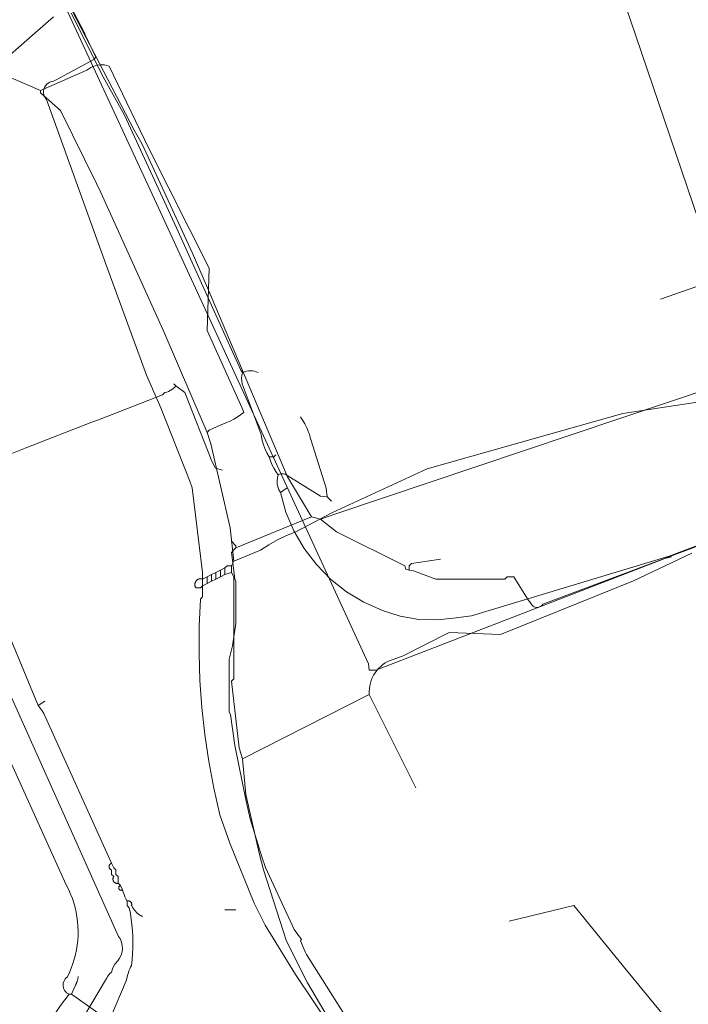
# Model space of a CAD drawing. Header units: inches. Extents: x 158416 to 160804, y 432611 to 437652.
# Tile 43 of 193: x 158571 to 158671, y 433233 to 433381. Entities that reach past the tile are written whole.
import ezdxf

# ---------------------------------------------------------------- set-up
doc = ezdxf.new("R2010")
doc.units = ezdxf.units.IN
doc.header["$MEASUREMENT"] = 0
doc.linetypes.add('COPIER_315', pattern=[0])
doc.linetypes.add('DASHDOT', pattern=[0])
for name, color, linetype in [('4.1-RIOOL-BESTAAND', 251, 'Continuous'), ('4.2-K&L-LAAGSPANNING', 10, 'Continuous'), ('4.2-K&L-LAGEDRUK GAS', 42, 'Continuous'), ('4.2-K&L-MIDDENSPANNING', 10, 'Continuous'), ('4.2-K&L-SIGNAAL KPN', 94, 'Continuous'), ('4.2-K&L-SIGNAAL UPC', 222, 'Continuous'), ('4.2-K&L-WATERLEIDING', 150, 'Continuous')]:
    doc.layers.add(name, color=color, linetype=linetype)

msp = doc.modelspace()

# ---------------------------------------------------------------- linework, layer by layer
at = {"layer": '4.1-RIOOL-BESTAAND', "linetype": 'COPIER_315', "lineweight": 0, "ltscale": 5}
for points in [[(158667, 433339, 0), (158695.67, 433349, 0), (158695.27, 433349.72, 0), (158694.93, 433350.47, 0), (158694.65, 433351.24, 0), (158694.43, 433352.03, 0), (158690.9, 433362.63, 0), (158690.72, 433362.94, 0), (158690.6, 433363.27, 0), (158690.53, 433363.62, 0), (158690.52, 433363.98, 0), (158690.56, 433364.33, 0), (158690.67, 433364.67, 0), (158707.7, 433370.23, 0), (158716.33, 433373, 0), (158717.77, 433368.37, 0), (158720.67, 433360, 0), (158725.03, 433361.57, 0), (158750.67, 433370.33, 0), (158751, 433370.67, 0), (158745.33, 433385.67, 0)], [(158572.6, 433218.03, 0), (158583.93, 433237.03, 0), (158584.13, 433237.39, 0), (158584.37, 433237.72, 0), (158584.67, 433238, 0), (158584.88, 433238.62, 0), (158585.19, 433239.19, 0), (158585.6, 433239.7, 0), (158585.88, 433240.1, 0), (158586.1, 433240.55, 0), (158586.24, 433241.02, 0), (158586.29, 433241.51, 0), (158586.27, 433242, 0), (158586.17, 433242.49, 0), (158585.99, 433242.94, 0), (158585.73, 433243.37, 0), (158552.1, 433318.37, 0), (158551.92, 433318.95, 0), (158551.66, 433319.49, 0), (158551.33, 433320, 0), (158529.33, 433367.67, 0)]]:
    msp.add_polyline3d(points, dxfattribs=at)
at = {"layer": '4.2-K&L-LAAGSPANNING', "linetype": 'DASHDOT', "lineweight": 0, "ltscale": 2}
for p, q in [((158573.67, 433278), (158574.67, 433278.67)), ((158601.67, 433247.33), (158603.33, 433247.33))]:
    msp.add_line(p, q, dxfattribs=at)
for points in [[(158614.67, 433306.33, 0), (158611.07, 433312.37, 0), (158599.07, 433340.7, 0), (158596.77, 433346.03, 0), (158589.26, 433362.28, 0), (158588.07, 433364.37, 0), (158572.92, 433393.61, 0)], [(158675, 433344.33, 0), (158674.43, 433345.7, 0), (158662.43, 433381.03, 0), (158661.67, 433383.33, 0)], [(158622.08, 433227.73, 0), (158613.93, 433240.63, 0), (158613.73, 433241.03, 0), (158613, 433242.67, 0), (158613.14, 433242.88, 0), (158612.08, 433244.4, 0), (158607.77, 433253.7, 0), (158607.23, 433255.3, 0), (158605.46, 433261.03, 0), (158604.88, 433263.64, 0), (158603.14, 433272.02, 0), (158602.53, 433276.65, 0), (158602.33, 433277, 0), (158602.33, 433285, 0), (158602.8, 433286.98, 0), (158603.33, 433290.33, 0), (158603.33, 433296.67, 0), (158603.14, 433297.02, 0), (158602.67, 433301, 0), (158603.33, 433301.67, 0), (158614.67, 433306.33, 0), (158616, 433306, 0), (158618.3, 433306.77, 0), (158682.03, 433328.22, 0)], [(158585.67, 433251.33, 0), (158585.67, 433252.33, 0), (158585.33, 433252.67, 0), (158585.33, 433253.33, 0), (158585, 433253.67, 0), (158584.67, 433254.33, 0), (158574.73, 433276.37, 0), (158574.52, 433276.81, 0), (158574.27, 433277.23, 0), (158573.98, 433277.63, 0), (158573.67, 433278, 0), (158566.33, 433295.67, 0), (158566, 433295.67, 0), (158565.86, 433296.41, 0), (158565.67, 433297.15, 0), (158565.45, 433297.88, 0), (158565.2, 433298.6, 0), (158564.9, 433299.3, 0), (158562.23, 433305.63, 0), (158555.27, 433318.97, 0), (158552.33, 433324.67, 0)], [(158616, 433306, 0), (158618.39, 433304.08, 0), (158628.67, 433299, 0), (158628.83, 433298.5, 0), (158629.33, 433298.33, 0), (158629.97, 433298.23, 0), (158633.33, 433297, 0), (158643.67, 433297, 0), (158644, 433297.33, 0), (158645, 433297.33, 0), (158647.08, 433294.05, 0), (158647.59, 433293.28, 0), (158647.68, 433293.14, 0), (158647.79, 433293.02, 0), (158647.92, 433292.91, 0), (158648.06, 433292.83, 0), (158648.22, 433292.77, 0), (158648.38, 433292.74, 0), (158648.55, 433292.73, 0), (158648.71, 433292.76, 0), (158648.87, 433292.81, 0), (158649.02, 433292.88, 0), (158649.15, 433292.98, 0), (158649.27, 433293.1, 0), (158649.37, 433293.23, 0), (158678, 433304, 0)], [(158603.33, 433301.67, 0), (158603.33, 433302, 0), (158602.67, 433302.67, 0)], [(158629.33, 433298.33, 0), (158629.33, 433299, 0), (158629.67, 433299.33, 0), (158633.7, 433299.93, 0), (158634, 433300, 0)], [(158584.33, 433230.67, 0), (158578.67, 433234.67, 0), (158578.33, 433234.67, 0), (158578.13, 433234.77, 0), (158577.94, 433234.91, 0), (158577.77, 433235.07, 0), (158577.63, 433235.25, 0), (158577.53, 433235.46, 0), (158577.45, 433235.68, 0), (158577.41, 433235.9, 0), (158577.4, 433236.13, 0), (158577.43, 433236.36, 0), (158577.5, 433236.59, 0), (158577.6, 433236.8, 0), (158577.73, 433236.99, 0), (158577.89, 433237.16, 0), (158578.07, 433237.3, 0), (158578.37, 433237.94, 0), (158578.64, 433238.6, 0), (158578.88, 433239.27, 0), (158579.09, 433239.95, 0), (158579.27, 433240.64, 0), (158579.42, 433241.34, 0), (158579.53, 433242.04, 0), (158579.6, 433242.75, 0), (158579.65, 433243.46, 0), (158579.66, 433244.17, 0), (158579.64, 433244.88, 0), (158579.58, 433245.59, 0), (158579.49, 433246.3, 0), (158579.37, 433247, 0), (158579.21, 433247.69, 0), (158579.02, 433248.38, 0), (158578.8, 433249.05, 0), (158578.54, 433249.72, 0), (158578.26, 433250.37, 0), (158577.94, 433251.01, 0), (158577.6, 433251.63, 0), (158567, 433275, 0)], [(158586.33, 433250.33, 0), (158586, 433251, 0), (158585.67, 433251.33, 0), (158585.62, 433251.33, 0), (158585.58, 433251.32, 0), (158585.54, 433251.32, 0), (158585.49, 433251.32, 0), (158585.45, 433251.32, 0), (158585.4, 433251.33, 0), (158585.36, 433251.34, 0), (158585.32, 433251.35, 0), (158585.28, 433251.37, 0), (158585.24, 433251.39, 0), (158585.2, 433251.41, 0), (158585.16, 433251.43, 0), (158585.13, 433251.46, 0), (158585.09, 433251.49, 0), (158585.06, 433251.52, 0), (158585.03, 433251.55, 0), (158585, 433251.59, 0), (158584.98, 433251.62, 0), (158584.96, 433251.66, 0), (158584.94, 433251.7, 0), (158584.92, 433251.74, 0), (158584.91, 433251.79, 0), (158584.9, 433251.83, 0), (158584.89, 433251.87, 0), (158584.88, 433251.92, 0), (158584.88, 433251.96, 0), (158584.88, 433252, 0), (158584.89, 433252.05, 0), (158584.9, 433252.09, 0), (158584.91, 433252.13, 0), (158584.92, 433252.18, 0), (158584.94, 433252.22, 0), (158584.95, 433252.26, 0), (158584.98, 433252.3, 0), (158585, 433252.33, 0), (158584.67, 433252.67, 0), (158584.67, 433253.33, 0), (158584.63, 433253.35, 0), (158584.59, 433253.36, 0), (158584.56, 433253.38, 0), (158584.53, 433253.41, 0), (158584.49, 433253.43, 0), (158584.46, 433253.46, 0), (158584.44, 433253.49, 0), (158584.41, 433253.52, 0), (158584.39, 433253.55, 0), (158584.37, 433253.58, 0), (158584.35, 433253.62, 0), (158584.34, 433253.66, 0), (158584.32, 433253.7, 0), (158584.32, 433253.73, 0), (158584.31, 433253.77, 0), (158584.31, 433253.81, 0), (158584.31, 433253.85, 0), (158584.31, 433253.89, 0), (158584.32, 433253.93, 0), (158584.32, 433253.97, 0), (158584.34, 433254.01, 0), (158584.35, 433254.05, 0), (158584.37, 433254.08, 0), (158584.39, 433254.12, 0), (158584.41, 433254.15, 0), (158584.44, 433254.18, 0), (158584.46, 433254.21, 0), (158584.49, 433254.24, 0), (158584.53, 433254.26, 0), (158584.56, 433254.28, 0), (158584.59, 433254.3, 0), (158584.63, 433254.32, 0), (158584.67, 433254.33, 0)], [(158584.6, 433231.37, 0), (158586.88, 433236.7, 0), (158587.12, 433237.64, 0), (158587.19, 433237.92, 0), (158587.28, 433238.2, 0), (158587.39, 433238.48, 0), (158587.52, 433238.74, 0), (158587.67, 433239, 0), (158587.76, 433239.87, 0), (158587.82, 433240.73, 0), (158587.86, 433241.61, 0), (158587.86, 433242.48, 0), (158587.84, 433243.35, 0), (158587.8, 433244.22, 0), (158587.72, 433245.08, 0), (158587.62, 433245.95, 0), (158587.49, 433246.81, 0), (158587.33, 433247.67, 0), (158587, 433248, 0), (158587, 433248.67, 0), (158586.83, 433248.98, 0), (158586.67, 433249.31, 0), (158586.54, 433249.64, 0), (158586.42, 433249.98, 0), (158586.33, 433250.33, 0), (158586.28, 433250.3, 0), (158586.22, 433250.28, 0), (158586.16, 433250.27, 0), (158586.09, 433250.28, 0), (158586.03, 433250.29, 0), (158585.97, 433250.31, 0), (158585.92, 433250.34, 0), (158585.87, 433250.38, 0), (158585.83, 433250.43, 0), (158585.79, 433250.48, 0), (158585.77, 433250.54, 0), (158585.76, 433250.6, 0), (158585.76, 433250.66, 0), (158585.76, 433250.73, 0), (158585.78, 433250.79, 0), (158585.81, 433250.84, 0), (158585.85, 433250.89, 0), (158585.89, 433250.94, 0), (158585.94, 433250.97, 0), (158586, 433251, 0)], [(158589.33, 433246.33, 0), (158589.26, 433246.37, 0), (158589.19, 433246.41, 0), (158589.12, 433246.44, 0), (158589.05, 433246.48, 0), (158588.98, 433246.53, 0), (158588.92, 433246.57, 0), (158588.85, 433246.61, 0), (158588.78, 433246.66, 0), (158588.72, 433246.71, 0), (158588.66, 433246.76, 0), (158588.59, 433246.81, 0), (158588.53, 433246.86, 0), (158588.47, 433246.91, 0), (158588.41, 433246.97, 0), (158588.36, 433247.02, 0), (158588.3, 433247.08, 0), (158588.25, 433247.14, 0), (158588.19, 433247.2, 0), (158588.14, 433247.26, 0), (158588.09, 433247.32, 0), (158588.04, 433247.39, 0), (158587.99, 433247.45, 0), (158587.95, 433247.52, 0), (158587.9, 433247.58, 0), (158587.86, 433247.65, 0), (158587.82, 433247.72, 0), (158587.78, 433247.79, 0), (158587.74, 433247.86, 0), (158587.7, 433247.93, 0), (158587.67, 433248, 0), (158587.68, 433248.03, 0), (158587.68, 433248.06, 0), (158587.69, 433248.09, 0), (158587.69, 433248.12, 0), (158587.69, 433248.15, 0), (158587.69, 433248.19, 0), (158587.69, 433248.22, 0), (158587.69, 433248.25, 0), (158587.68, 433248.28, 0), (158587.67, 433248.31, 0), (158587.66, 433248.34, 0), (158587.65, 433248.37, 0), (158587.64, 433248.4, 0), (158587.63, 433248.43, 0), (158587.61, 433248.45, 0), (158587.59, 433248.48, 0), (158587.57, 433248.5, 0), (158587.55, 433248.53, 0), (158587.53, 433248.55, 0), (158587.5, 433248.57, 0), (158587.48, 433248.59, 0), (158587.45, 433248.61, 0), (158587.43, 433248.63, 0), (158587.4, 433248.64, 0), (158587.37, 433248.65, 0), (158587.34, 433248.66, 0), (158587.31, 433248.67, 0), (158587.28, 433248.68, 0), (158587.25, 433248.69, 0), (158587.22, 433248.69, 0), (158587.19, 433248.69, 0), (158587.15, 433248.69, 0), (158587.12, 433248.69, 0), (158587.09, 433248.69, 0), (158587.06, 433248.68, 0), (158587.03, 433248.68, 0), (158587, 433248.67, 0)], [(158578.67, 433234.67, 0), (158579.27, 433236.03, 0), (158579.3, 433236.1, 0), (158579.34, 433236.17, 0), (158579.37, 433236.24, 0), (158579.41, 433236.3, 0), (158579.44, 433236.37, 0), (158579.47, 433236.44, 0), (158579.49, 433236.52, 0), (158579.52, 433236.59, 0), (158579.54, 433236.66, 0), (158579.56, 433236.73, 0), (158579.58, 433236.81, 0), (158579.6, 433236.88, 0), (158579.62, 433236.96, 0), (158579.63, 433237.03, 0), (158579.64, 433237.11, 0), (158579.65, 433237.18, 0), (158579.66, 433237.26, 0), (158579.67, 433237.33, 0)], [(158571.33, 433223, 0), (158571.45, 433223.38, 0), (158571.58, 433223.75, 0), (158571.72, 433224.12, 0), (158571.87, 433224.49, 0), (158572.02, 433224.85, 0), (158572.18, 433225.22, 0), (158572.35, 433225.57, 0), (158572.52, 433225.93, 0), (158572.71, 433226.28, 0), (158572.9, 433226.62, 0), (158573.1, 433226.97, 0), (158573.3, 433227.3, 0), (158573.51, 433227.64, 0), (158573.73, 433227.97, 0), (158577, 433233, 0), (158578.33, 433234.67, 0)]]:
    msp.add_polyline3d(points, dxfattribs=at)
at = {"layer": '4.2-K&L-LAGEDRUK GAS', "linetype": 'Continuous', "lineweight": 0, "ltscale": 15}
for points in [[(158561.67, 433312.67, 0), (158571.97, 433316.77, 0), (158581.7, 433320.57, 0), (158582.7, 433320.9, 0), (158592.33, 433324.67, 0), (158592.67, 433325, 0), (158592.94, 433325.07, 0), (158593.2, 433325.17, 0), (158593.46, 433325.29, 0), (158593.7, 433325.44, 0), (158593.93, 433325.61, 0), (158594.14, 433325.79, 0), (158594.33, 433326, 0)], [(158601.33, 433313.33, 0), (158600.24, 433313.65, 0), (158599.73, 433314.7, 0), (158595.67, 433325, 0), (158594.33, 433326, 0), (158594, 433326.33, 0)]]:
    msp.add_polyline3d(points, dxfattribs=at)
at = {"layer": '4.2-K&L-MIDDENSPANNING', "linetype": 'Continuous', "lineweight": 0, "ltscale": 1.75}
msp.add_polyline3d([(158625.92, 433217.28, 0), (158612.26, 433237.62, 0), (158607.73, 433245.03, 0), (158606.07, 433248.37, 0), (158602.43, 433257.37, 0), (158600.9, 433261.63, 0), (158600, 433265.61, 0), (158599.24, 433269.62, 0), (158598.65, 433273.65, 0), (158598.2, 433277.71, 0), (158597.92, 433281.77, 0), (158597.79, 433285.85, 0), (158597.82, 433289.93, 0), (158598, 433294, 0), (158598.33, 433294.33, 0), (158598.33, 433298, 0), (158596.77, 433310.7, 0), (158596.43, 433311.7, 0), (158592.07, 433322.7, 0), (158589.93, 433327.63, 0), (158583.57, 433344.97, 0), (158574.93, 433368.97, 0), (158574.75, 433369.19, 0), (158574.61, 433369.43, 0), (158574.52, 433369.7, 0), (158574.47, 433369.98, 0), (158574.48, 433370.26, 0), (158574.53, 433370.54, 0), (158574.63, 433370.81, 0), (158574.77, 433371.05, 0), (158574.96, 433371.27, 0), (158575.17, 433371.45, 0), (158575.42, 433371.59, 0), (158575.69, 433371.69, 0), (158575.97, 433371.73, 0), (158576.37, 433371.93, 0), (158582, 433375, 0), (158582.33, 433375.33, 0), (158580.73, 433378.7, 0), (158580.6, 433378.97, 0), (158577.45, 433385.03, 0)], dxfattribs=at)
at = {"layer": '4.2-K&L-SIGNAAL KPN', "linetype": 'Continuous', "lineweight": 0, "ltscale": 1.75}
for p, q in [((158600.33, 433297), (158600.33, 433298)), ((158601, 433297.33), (158601, 433298.33)), ((158601.67, 433297.67), (158601.67, 433298.67)), ((158599, 433296.33), (158599, 433297.33)), ((158599.67, 433296.67), (158599.67, 433297.67)), ((158604.33, 433270), (158623.33, 433279.67))]:
    msp.add_line(p, q, dxfattribs=at)
for points in [[(158567.07, 433373.63, 0), (158575.97, 433381.4, 0)], [(158619.74, 433226.72, 0), (158614.07, 433236.37, 0), (158610.93, 433242.63, 0), (158607.45, 433253.36, 0), (158606.88, 433255.64, 0), (158604.81, 433264.68, 0), (158604.33, 433270, 0), (158603.8, 433271.69, 0), (158602.67, 433281.67, 0), (158603, 433282, 0), (158603, 433297.33, 0), (158602.67, 433298, 0), (158602.67, 433299, 0), (158603, 433299.67, 0), (158602.46, 433304.69, 0), (158599.55, 433317.3, 0), (158599, 433319, 0), (158592.4, 433334.37, 0), (158583.07, 433355.03, 0), (158582.4, 433356.37, 0), (158577, 433367.33, 0), (158574, 433370, 0), (158574, 433370.33, 0), (158567, 433373.33, 0)], [(158599, 433319, 0), (158599.33, 433319.33, 0), (158600.97, 433320.1, 0), (158601.37, 433320.27, 0), (158601.93, 433320.48, 0), (158602.48, 433320.72, 0), (158603.01, 433320.99, 0), (158603.53, 433321.3, 0), (158604.02, 433321.63, 0), (158604.5, 433322, 0), (158604.27, 433322.63, 0), (158599, 433334.33, 0), (158599.33, 433343.67, 0), (158590.27, 433361.63, 0), (158584.33, 433374, 0), (158583.99, 433374.1, 0), (158583.64, 433374.17, 0), (158583.28, 433374.19, 0), (158582.93, 433374.19, 0), (158582.57, 433374.14, 0), (158582.22, 433374.06, 0), (158581.89, 433373.95, 0), (158581.56, 433373.8, 0), (158581.25, 433373.61, 0), (158580.97, 433373.4, 0), (158574, 433370.33, 0)], [(158689.65, 433326.14, 0), (158661.35, 433321.86, 0), (158641.36, 433316.22, 0), (158632.03, 433313.55, 0), (158617.7, 433306.93, 0), (158612.3, 433304.07, 0), (158610.91, 433303.52, 0), (158609.56, 433302.88, 0), (158608.25, 433302.15, 0), (158607, 433301.33, 0), (158603, 433299.67, 0)], [(158630.33, 433265.67, 0), (158623.33, 433279.67, 0), (158623.32, 433280.1, 0), (158623.34, 433280.52, 0), (158623.4, 433280.95, 0), (158623.49, 433281.37, 0), (158623.62, 433281.78, 0), (158623.78, 433282.17, 0), (158623.97, 433282.56, 0), (158624.2, 433282.92, 0), (158624.45, 433283.27, 0), (158624.73, 433283.59, 0), (158625.04, 433283.89, 0), (158625.37, 433284.16, 0), (158625.72, 433284.41, 0), (158626.1, 433284.62, 0), (158626.48, 433284.8, 0), (158626.89, 433284.95, 0), (158627.3, 433285.07, 0), (158628.3, 433285.43, 0), (158635.33, 433289, 0), (158643, 433288.67, 0), (158662.97, 433296.73, 0), (158671.7, 433300.88, 0)], [(158598.33, 433296, 0), (158598, 433295.67, 0), (158597.33, 433295.67, 0), (158597.3, 433295.72, 0), (158597.27, 433295.77, 0), (158597.24, 433295.83, 0), (158597.22, 433295.88, 0), (158597.2, 433295.94, 0), (158597.18, 433296, 0), (158597.17, 433296.06, 0), (158597.17, 433296.12, 0), (158597.17, 433296.19, 0), (158597.17, 433296.25, 0), (158597.18, 433296.31, 0), (158597.19, 433296.37, 0), (158597.2, 433296.43, 0), (158597.22, 433296.49, 0), (158597.25, 433296.54, 0), (158597.27, 433296.6, 0), (158597.3, 433296.65, 0), (158597.34, 433296.7, 0), (158597.38, 433296.75, 0), (158597.42, 433296.8, 0), (158597.47, 433296.84, 0), (158597.51, 433296.88, 0), (158597.56, 433296.91, 0), (158597.62, 433296.94, 0), (158597.67, 433296.97, 0), (158597.73, 433297, 0), (158597.79, 433297.02, 0), (158597.85, 433297.03, 0), (158597.91, 433297.04, 0), (158597.97, 433297.05, 0), (158598.03, 433297.05, 0), (158598.09, 433297.05, 0), (158598.15, 433297.04, 0), (158598.21, 433297.03, 0), (158598.27, 433297.02, 0), (158598.33, 433297, 0), (158599, 433297.33, 0), (158599.67, 433297.67, 0), (158600.33, 433298, 0), (158601, 433298.33, 0), (158601.67, 433298.67, 0), (158602, 433299, 0), (158602.67, 433299, 0)], [(158598.33, 433297, 0), (158598.33, 433296, 0), (158599, 433296.33, 0), (158599.67, 433296.67, 0), (158600.33, 433297, 0), (158601, 433297.33, 0), (158601.67, 433297.67, 0), (158602.67, 433298, 0)]]:
    msp.add_polyline3d(points, dxfattribs=at)
at = {"layer": '4.2-K&L-SIGNAAL UPC', "linetype": 'Continuous', "lineweight": 0, "ltscale": 1.75}
msp.add_line((158610, 433310), (158611, 433310.67), dxfattribs=at)
for points in [[(158617, 433309.33, 0), (158616.03, 433309.45, 0), (158610.7, 433312.73, 0), (158610.49, 433312.78, 0), (158610.28, 433312.8, 0), (158610.07, 433312.78, 0), (158609.87, 433312.74, 0), (158609.67, 433312.67, 0), (158609.31, 433313.15, 0), (158608.99, 433313.66, 0), (158608.72, 433314.2, 0), (158608.5, 433314.76, 0), (158608.33, 433315.33, 0), (158607.97, 433315.96, 0), (158607.67, 433316.61, 0), (158607.42, 433317.29, 0), (158607.23, 433317.99, 0), (158607.1, 433318.7, 0), (158604.27, 433326.3, 0), (158604.19, 433326.72, 0), (158604.18, 433327.15, 0), (158604.22, 433327.58, 0), (158604.33, 433328, 0), (158604.07, 433328.37, 0), (158594.43, 433349.7, 0), (158586.59, 433366.62, 0), (158583.4, 433372.37, 0), (158578.6, 433381.97, 0)], [(158609.67, 433312.67, 0), (158609.54, 433312.22, 0), (158609.49, 433311.76, 0), (158609.51, 433311.29, 0), (158609.61, 433310.84, 0), (158609.77, 433310.4, 0), (158610, 433310, 0), (158610.83, 433307.06, 0), (158612.01, 433304.25, 0), (158613.54, 433301.61, 0), (158615.39, 433299.18, 0), (158617.52, 433297, 0), (158619.91, 433295.1, 0), (158622.52, 433293.52, 0), (158625.3, 433292.27, 0), (158627.98, 433291.41, 0), (158630.75, 433290.94, 0), (158633.56, 433290.86, 0), (158636.35, 433291.19, 0), (158638.65, 433291.48, 0), (158668.3, 433300.45, 0), (158747.63, 433330.43, 0)], [(158617.67, 433308.67, 0), (158617, 433309.33, 0), (158616.87, 433310.64, 0), (158614.57, 433317.97, 0), (158614.48, 433318.27, 0), (158614.39, 433318.56, 0), (158614.29, 433318.86, 0), (158614.18, 433319.15, 0), (158614.07, 433319.44, 0), (158613.94, 433319.72, 0), (158613.8, 433320, 0), (158613.66, 433320.28, 0), (158613.51, 433320.55, 0), (158613.35, 433320.82, 0), (158613.18, 433321.08, 0), (158613, 433321.33, 0)], [(158608.33, 433315.33, 0), (158609, 433315.33, 0), (158609.33, 433315.67, 0)]]:
    msp.add_polyline3d(points, dxfattribs=at)
msp.add_arc((158605.5, 433325.5), 2.76, 64.9827, 115.0173, dxfattribs=at)
at = {"layer": '4.2-K&L-WATERLEIDING', "linetype": 'Continuous', "lineweight": 0, "ltscale": 2}
for points in [[(158574, 433391, 0), (158591.4, 433353.37, 0), (158623.22, 433284.3, 0), (158623.33, 433283.33, 0), (158624.33, 433283.33, 0), (158667.63, 433300.1, 0), (158668.67, 433300.33, 0)], [(158674.67, 433222, 0), (158674.67, 433222.67, 0), (158674.33, 433223, 0), (158674, 433223.33, 0), (158673.67, 433223.67, 0), (158673.33, 433224, 0), (158673.18, 433224.55, 0), (158661.92, 433238.27, 0), (158654, 433248, 0), (158644.33, 433245.67, 0)]]:
    msp.add_polyline3d(points, dxfattribs=at)

doc.saveas('drawing.dxf')
